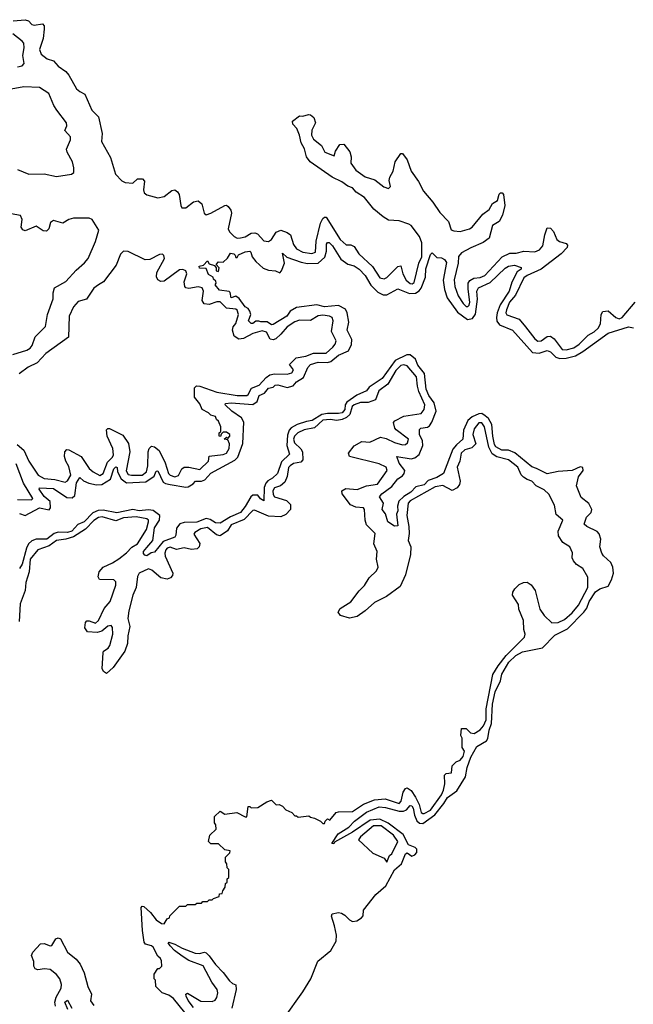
# Model space of a CAD drawing. Extents: x 2494106 to 2685573, y 758056 to 915185.
# Tile 203 of 256: x 2671669 to 2675607, y 811541 to 817856. Entities that reach past the tile are written whole.
import ezdxf

# ---------------------------------------------------------------- set-up
doc = ezdxf.new("R2010")
doc.units = 0

msp = doc.modelspace()

# ---------------------------------------------------------------- linework, layer by layer
at = {"layer": '0CON05XD'}
for points in [[(2671627.8, 817847.8), (2671705, 817855.6), (2671725, 817847.5), (2671745.8, 817825.8), (2671761.2, 817821.2), (2671815, 817830), (2671825.8, 817815.8), (2671826, 817795), (2671820.5, 817735), (2671796.9, 817665), (2671805.6, 817635), (2671844.1, 817604.1), (2671885, 817591.8), (2671915, 817557.9), (2671965, 817523.6), (2671985, 817498.9), (2672032.5, 817412.5), (2672055, 817394.6), (2672087.4, 817377.4), (2672132.7, 817275), (2672175, 817233.1), (2672198.6, 817125), (2672193.5, 817075), (2672251.2, 816971.2), (2672283.1, 816865), (2672325, 816822.7), (2672345, 816811.8), (2672395, 816808.1), (2672425, 816835.6), (2672456.7, 816835), (2672470, 816820), (2672463.2, 816765), (2672468.2, 816745), (2672485, 816731.9), (2672555, 816714.1), (2672595, 816722.2), (2672645, 816760.9), (2672665, 816763.5), (2672681.9, 816751.9), (2672692.7, 816735), (2672702.1, 816665), (2672710, 816650), (2672735, 816649.5), (2672785, 816686.7), (2672815, 816694.3), (2672838.6, 816675), (2672853.1, 816615), (2672864.6, 816604.5), (2672895, 816614.6), (2672985, 816662.9), (2672995.7, 816665.7), (2673007.6, 816657.6)], [(2671655, 817552.9), (2671685, 817560), (2671697.8, 817575), (2671688.7, 817625), (2671697.3, 817675), (2671694.5, 817704.5), (2671685, 817718.8), (2671625.8, 817765.8)], [(2671653.9, 816893.9), (2671726.7, 816865), (2671825, 816867.5), (2671905, 816850.3), (2672002, 816865), (2672015.4, 816875), (2672016.5, 816905), (2672006.7, 816945), (2671973.8, 817005), (2671969.6, 817025), (2671995, 817084.2), (2671994.1, 817104.1), (2671958.2, 817145), (2671970.8, 817175), (2671968.8, 817195), (2671907.7, 817275), (2671888.2, 817305), (2671855, 817382.9), (2671795, 817420), (2671695, 817424), (2671615, 817409.7)], [(2673007.6, 816657.6), (2673023.9, 816633.9), (2673027.3, 816615), (2673006.9, 816515), (2673015.4, 816495.4), (2673045, 816464.2), (2673065, 816454.4), (2673086, 816456), (2673115, 816462.5), (2673155, 816485.6), (2673177.8, 816487.8), (2673195, 816481.2), (2673235, 816437.5), (2673265, 816432.5), (2673285, 816446), (2673315, 816492.5), (2673345.5, 816505.5), (2673385, 816491.4), (2673406.4, 816476.4), (2673425, 816413.8), (2673445.6, 816385), (2673485, 816364.7), (2673544.5, 816355.5), (2673568.2, 816365), (2673572, 816435), (2673598.6, 816551.5), (2673615, 816580), (2673625, 816590), (2673635, 816590), (2673725, 816445.6), (2673765, 816411.2), (2673795, 816410.8), (2673815, 816400), (2673845, 816354), (2673933.7, 816273.7), (2673980.5, 816200.5), (2674007.3, 816192.7), (2674025, 816203.1), (2674095, 816272), (2674115, 816276.7), (2674128.2, 816225), (2674149.5, 816185), (2674175, 816164.6), (2674187.4, 816162.6), (2674199.9, 816170.1), (2674229.7, 816295), (2674250.7, 816335), (2674248.9, 816425), (2674235.4, 816465), (2674180.6, 816535), (2674165.7, 816545), (2674103.3, 816565), (2674035, 816570.9), (2674001.4, 816591.4), (2673940.7, 816640.7), (2673880.8, 816715), (2673828.8, 816748.8), (2673805, 816778.1), (2673775, 816787.6), (2673736.5, 816815), (2673675, 816845.9), (2673533.4, 816943.4), (2673509.6, 816975), (2673497.1, 817027.1), (2673475, 817066.7), (2673465.4, 817115.5), (2673447.5, 817157.5), (2673422.5, 817185), (2673420, 817205), (2673465, 817240), (2673485, 817237.5), (2673521.7, 817248.3), (2673535, 817246.2), (2673557.3, 817227.3), (2673568, 817195), (2673542.7, 817147.3), (2673542, 817115), (2673555, 817090), (2673605, 817048.8), (2673626.2, 817005), (2673688, 816982), (2673695, 817012.5), (2673723.9, 817056.1), (2673748.3, 817058.3), (2673787.7, 817007.7), (2673796.2, 816975), (2673793.1, 816935), (2673825, 816890), (2673885, 816847.5), (2673948.5, 816828.5), (2674005, 816784), (2674035, 816773.3), (2674047.5, 816785), (2674040, 816825), (2674043.8, 816845), (2674065, 816883.3), (2674079.5, 816945), (2674115, 816997.5), (2674125, 816997.5), (2674156.4, 816956.4), (2674180.5, 816885), (2674228.4, 816818.4), (2674260.4, 816755), (2674320.4, 816685), (2674365, 816618.9), (2674420.7, 816560.7), (2674438.8, 816508.8), (2674455, 816500.5), (2674495, 816497.7), (2674555, 816513.8), (2674572.2, 816525), (2674642, 816608), (2674681.5, 816638.5), (2674703.7, 816676.3), (2674734.5, 816695.5), (2674745, 816735.8), (2674755, 816745.6), (2674765, 816745.8), (2674774.2, 816735), (2674782, 816665), (2674768.3, 816601.7), (2674745, 816560.8), (2674703.3, 816535), (2674681.1, 816455), (2674644.2, 816425.8), (2674565, 816393.2), (2674505, 816359.6), (2674484.1, 816335.9), (2674482.2, 816295), (2674457, 816187), (2674460.9, 816145), (2674482.1, 816085), (2674515, 816034.4), (2674535, 816015.6), (2674545, 816015.6), (2674553.3, 816025), (2674558.6, 816045), (2674546.3, 816126.3), (2674546.2, 816165), (2674556.8, 816183.2), (2674582.5, 816197.5), (2674625, 816202.7), (2674655, 816215.4), (2674765, 816335.5), (2674815, 816358.2), (2674855, 816359.2), (2674905, 816371.5), (2674975, 816366.7), (2675005, 816380.6), (2675025.3, 816404.7), (2675038.6, 816475), (2675055, 816520), (2675075, 816517.5), (2675095, 816496.7), (2675115.5, 816445.5), (2675133.2, 816433.2), (2675175, 816420), (2675185, 816410), (2675183.3, 816395), (2675144.2, 816355), (2675015.2, 816254.8), (2674925, 816214.1), (2674905, 816199.2), (2674851.3, 816088.7), (2674812.4, 816045), (2674792.1, 815995), (2674789.5, 815975), (2674795, 815962.9), (2674874.6, 815934.6), (2674914.5, 815885), (2674975, 815809.4), (2674995, 815793.5), (2675015, 815795.6), (2675055, 815823.5), (2675075, 815825.5), (2675098.9, 815808.9), (2675150.7, 815740.8), (2675175, 815738.2), (2675225, 815751.2), (2675259.2, 815775), (2675316.9, 815833.1), (2675355, 815853.8), (2675382.3, 815877.7), (2675396.2, 815905), (2675400.6, 815965), (2675412, 815985), (2675445, 815988.9), (2675495.3, 815945.3), (2675515, 815937.9), (2675535, 815944.6), (2675618.8, 816045)], [(2671625, 815708.6), (2671715, 815736.7), (2671735, 815748.1), (2671748.2, 815765), (2671768.1, 815821.9), (2671835, 815888), (2671848, 815965), (2671882.9, 816065), (2671884.2, 816104.2), (2671893.1, 816136.9), (2671965, 816177.3), (2672031.3, 816248.7), (2672085, 816295.4), (2672107.8, 816325), (2672155, 816432.9), (2672176.2, 816505), (2672134.4, 816575), (2672115, 816583.1), (2672015, 816581.9), (2671985, 816574.1), (2671945, 816550.9), (2671885, 816568.2), (2671866.5, 816555), (2671855.2, 816514.8), (2671840, 816500), (2671820.5, 816500.5), (2671775, 816530.7), (2671705, 816501.8), (2671688.1, 816508.1), (2671678.2, 816525), (2671685.3, 816575), (2671675, 816600), (2671615, 816610.5)], [(2671667.7, 814687.7), (2671705, 814676.7), (2671795, 814724.3), (2671858.8, 814711.2), (2671866.2, 814725), (2671863.8, 814765), (2671825, 814798), (2671794.2, 814845), (2671797, 814853), (2671885, 814848.2), (2671970.9, 814790.9), (2672005, 814789.2), (2672022, 814805), (2672033.5, 814885), (2672055, 814918.8), (2672078.9, 814898.9), (2672112.5, 814882.5), (2672161.8, 814871.8), (2672196.4, 814873.6), (2672250.9, 814909.1), (2672273.5, 814975), (2672285, 814988), (2672293.8, 814983.8), (2672297.5, 814955), (2672319.9, 814909.9), (2672354.6, 814884.6), (2672478.5, 814891.5), (2672532.7, 814927.3), (2672545, 814960), (2672555, 814962.5), (2672589.3, 814889.3), (2672605, 814880), (2672635.4, 814875.4), (2672735, 814856.7), (2672750.9, 814859.1), (2672782, 814878), (2672797.5, 814895), (2672835, 814896.2), (2672856.1, 814903.9), (2672895, 814948.2), (2673049.7, 815030.3), (2673069.7, 815050.3), (2673101.8, 815138.2), (2673106.5, 815275), (2673092.9, 815302.9), (2673030, 815345), (2672987.5, 815385), (2672990, 815395), (2673025, 815398.5), (2673165, 815387.3), (2673192.8, 815407.2), (2673205.7, 815445), (2673239.1, 815460.9), (2673265, 815491.4), (2673295, 815498.8), (2673308, 815512), (2673325, 815513.1), (2673385, 815497.5), (2673423.5, 815506.5), (2673445, 815533.1), (2673489.6, 815560.4), (2673517.8, 815625), (2673535, 815643.5), (2673585, 815658.8), (2673645, 815656.9), (2673665, 815664.4), (2673714.3, 815705), (2673778.6, 815731.4), (2673797.8, 815772.2), (2673800.6, 815805), (2673771.4, 815865), (2673782, 815915), (2673771.1, 815975), (2673758.9, 815998.9), (2673715, 816022.7), (2673625, 816014.6), (2673575, 816027.5), (2673445, 816008.8), (2673404, 815986), (2673384, 815955), (2673295, 815900), (2673285, 815898.6), (2673257, 815917), (2673217, 815917), (2673203, 815923), (2673185, 815922.5), (2673165, 815907.5), (2673155, 815907.5), (2673137.5, 815925), (2673151.2, 815965), (2673145.9, 815985.9), (2673135, 816002.5), (2673115, 816013.8), (2673078, 816068), (2673055, 816083.3), (2673025, 816072.5), (2673020, 816105), (2673012.5, 816112.5), (2672951.7, 816121.7), (2672922.5, 816155), (2672930, 816165), (2672928.3, 816178.3), (2672911.7, 816191.7), (2672910, 816205), (2672880.7, 816220.7), (2672865, 816260), (2672821.7, 816261.7), (2672820, 816275), (2672848.3, 816281.7), (2672875, 816310), (2672885, 816290), (2672918.3, 816278.3), (2672930, 816265), (2672930, 816245), (2672945, 816240), (2672950, 816265), (2672930, 816285), (2672945, 816302.5), (2672975, 816300), (2673003, 816327), (2673021.2, 816358.8), (2673042.5, 816355), (2673052.5, 816345), (2673055, 816330), (2673065, 816330), (2673073, 816347), (2673115, 816365.8), (2673145, 816370), (2673152.5, 816365), (2673160, 816335), (2673183.3, 816305), (2673231.7, 816261.7), (2673265, 816248.8), (2673310, 816245), (2673337.5, 816232.5), (2673350, 816245), (2673367.5, 816295), (2673355, 816357.5), (2673383, 816333), (2673475, 816301.2), (2673515, 816291.2), (2673585, 816293.8), (2673627.7, 816332.3), (2673638.3, 816371.7), (2673638, 816415), (2673643.9, 816426.1), (2673653.9, 816426.1), (2673677.1, 816405), (2673729.3, 816319.3), (2673775, 816287.5), (2673815, 816276.9), (2673847.1, 816255), (2673886.9, 816215), (2673922.2, 816152.2), (2673968, 816108), (2674001.5, 816091.5), (2674025, 816090.8), (2674095, 816129.2), (2674170.6, 816100.6), (2674208.1, 816101.9), (2674232.9, 816117.1), (2674246.2, 816133.8), (2674272.9, 816205), (2674275, 816257.5), (2674305, 816350), (2674315, 816360), (2674345, 816330), (2674375, 816327.5), (2674395, 816317.5), (2674407.7, 816297.7), (2674385.7, 816185), (2674394.4, 816124.4), (2674412.5, 816072.5), (2674479.2, 815979.2), (2674542.7, 815932.7), (2674575, 815938.6), (2674593.6, 815966.4), (2674606.2, 816063.8), (2674603.2, 816115), (2674613.1, 816135), (2674689.2, 816170.8), (2674785, 816262.5), (2674805, 816274.3), (2674845, 816281.4), (2674886.1, 816266.1), (2674886.7, 816255), (2674862.5, 816237.5), (2674827.6, 816172.4), (2674810.4, 816115), (2674752.1, 816027.9), (2674732.1, 815975), (2674727.9, 815945), (2674731.7, 815921.7), (2674748.6, 815898.5), (2674830.8, 815865), (2674960.7, 815720.8), (2675002.6, 815717.4), (2675055, 815734.4), (2675075, 815724.4), (2675110.6, 815690.6), (2675135, 815682.9), (2675175, 815684.5), (2675235, 815700.4), (2675282.4, 815727.6), (2675445, 815844.4), (2675575, 815885.6), (2675608.8, 815878.8)], [(2672385.7, 814934.3), (2672453.8, 814935), (2672481.8, 814955), (2672492.2, 814995), (2672493.8, 815085), (2672500, 815105), (2672515, 815120.8), (2672535, 815115.7), (2672563, 815093), (2672603.2, 815013.3), (2672622.9, 814945), (2672635, 814933.9), (2672665, 814924.7), (2672688.5, 814931.5), (2672710, 814975), (2672724.6, 814985.5), (2672755, 814986.4), (2672825, 814970), (2672880, 815025), (2672884.3, 815055.7), (2672975, 815066), (2672995, 815076.2), (2673013.3, 815105), (2673015.9, 815135.9), (2673005, 815160), (2672980, 815165), (2672995, 815177.5), (2673005, 815170), (2673017.5, 815185), (2673016.7, 815195), (2672995, 815210), (2672975, 815210), (2672961.7, 815198.3), (2672958.3, 815181.7), (2672950, 815185), (2672950, 815205), (2672960, 815215), (2672960, 815245), (2672945, 815280), (2672931.7, 815291.7), (2672925, 815310), (2672895, 815320), (2672880, 815335), (2672840, 815355), (2672825, 815392.5), (2672791.2, 815435), (2672790, 815495), (2672803, 815507), (2672825, 815506.2), (2672935, 815466.2), (2673065, 815446.1), (2673126, 815445), (2673135, 815451.4), (2673157.3, 815492.7), (2673205, 815512.7), (2673249.6, 815560.4), (2673275, 815577.5), (2673303.7, 815583.7), (2673385, 815582.5), (2673415, 815591.2), (2673425, 815610), (2673400, 815645), (2673443.2, 815686.8), (2673505, 815697.3), (2673555, 815716.5), (2673635, 815716.7), (2673678, 815755), (2673693.8, 815775), (2673700, 815795), (2673670, 815855), (2673681.2, 815925), (2673673.8, 815945), (2673657.5, 815955), (2673615, 815961.5), (2673585, 815956.5), (2673535, 815925.6), (2673465, 815927.5), (2673435, 815917.5), (2673385.5, 815885), (2673345, 815837.8), (2673311.7, 815808.3), (2673295, 815802), (2673277.1, 815807.1), (2673251.7, 815851.7), (2673225, 815859.3), (2673165, 815842.8), (2673105, 815810.3), (2673075, 815807.3), (2673046.1, 815826.1), (2673034.7, 815864.7), (2673039.5, 815885), (2673055, 815906.2), (2673073.3, 815965), (2673065, 815992.2), (2673055, 815998.2), (2672995, 816004.6), (2672955, 816046.6), (2672935, 816046.1), (2672885, 816028), (2672852.7, 816032.7), (2672839.4, 816055), (2672847.4, 816115), (2672840.4, 816135), (2672815, 816143.2), (2672755, 816130.7), (2672735.9, 816135.9), (2672728.8, 816145), (2672724.7, 816175), (2672741.6, 816225), (2672734.6, 816245), (2672715, 816254.2), (2672695, 816250.7), (2672595, 816179.6), (2672575, 816177.1), (2672555, 816187.1), (2672546.1, 816206.1), (2672549.6, 816235), (2672597.2, 816325), (2672594.1, 816344.1), (2672585, 816351.1), (2672565, 816349.3), (2672505, 816318.6), (2672475, 816316.1), (2672365, 816369.1), (2672335, 816371.3), (2672315, 816351.1), (2672288, 816282), (2672206.1, 816173.9), (2672175, 816154.2), (2672145, 816133.8), (2672096.6, 816063.4), (2672045, 816047.5), (2672013.2, 816015), (2671985.3, 815955), (2671981.3, 815818.7), (2671836.7, 815715), (2671781.9, 815655), (2671723.4, 815626.6), (2671665, 815584.2)], [(2674205, 815045.6), (2674232, 815068), (2674257.1, 815125), (2674254.5, 815155), (2674234.5, 815195), (2674233.6, 815226.4), (2674243.3, 815236.7), (2674285, 815241.8), (2674299.2, 815250.8), (2674314.6, 815275), (2674341.5, 815345), (2674328, 815398), (2674295, 815444.5), (2674277.3, 815485), (2674267.5, 815587.5), (2674225, 815640.6), (2674209.3, 815679.3), (2674175.4, 815705.4), (2674153.9, 815706.1), (2674079.5, 815670.5), (2673994.2, 815555), (2673911.7, 815498.3), (2673895, 815474.5), (2673833.4, 815446.6), (2673768.2, 815401.8), (2673757.5, 815385), (2673754.5, 815355), (2673738.1, 815335), (2673715, 815328.9), (2673645, 815330.8), (2673607.2, 815322.8), (2673545, 815285.5), (2673508.9, 815278.9), (2673450.3, 815259.7), (2673411.8, 815238.2), (2673397.9, 815222.1), (2673388.3, 815191.7), (2673383.6, 815125), (2673400.9, 815069.1), (2673350, 815020), (2673324.3, 814945), (2673290.8, 814915), (2673261.1, 814898.9), (2673247.6, 814882.4), (2673237.3, 814855), (2673235, 814770), (2673215, 814782.5), (2673196.5, 814806.5), (2673164.4, 814805.6), (2673151.2, 814795), (2673115, 814732.5), (2673085, 814695.6), (2673022, 814668.1), (2672955, 814627.1), (2672925, 814628.5), (2672890.7, 814650.7), (2672865, 814657.3), (2672805, 814632.3), (2672725, 814630), (2672697.4, 814622.6), (2672674.5, 814595), (2672671.2, 814548.8), (2672663.9, 814536.1), (2672590.4, 814509.6), (2672535, 814440), (2672513, 814437), (2672485, 814417.5), (2672471.7, 814421.7), (2672463, 814433), (2672463.8, 814445), (2672485, 814470), (2672524, 814516), (2672535, 814596.2), (2672565.6, 814645), (2672567.5, 814675), (2672525, 814707.7), (2672495, 814711.2), (2672435, 814705.5), (2672395.4, 814714.6), (2672293, 814693), (2672205, 814710.4), (2672171.7, 814708.3), (2672138, 814692), (2672083.1, 814635), (2672041.2, 814618.8), (2672004.5, 814574.5), (2671975, 814566.2), (2671915, 814568.4), (2671890.1, 814559.9), (2671843.3, 814525), (2671775, 814524.5), (2671746.3, 814513.7), (2671726.3, 814493.7), (2671713.1, 814466.9), (2671685, 814364), (2671668.6, 814335)], [(2673816.4, 815123.6), (2673865, 815151.4), (2673915, 815145.7), (2673985, 815178.1), (2674020.2, 815170.2), (2674075, 815142.9), (2674125, 815129.4), (2674145, 815131.4), (2674158.7, 815141.3), (2674164, 815165), (2674084.5, 815224.4), (2674075.6, 815235.6), (2674068.8, 815271.2), (2674076.2, 815283.8), (2674135, 815311.9), (2674245, 815330), (2674264.4, 815355), (2674269.5, 815385), (2674231.2, 815471.2), (2674221.2, 815505), (2674215, 815566), (2674155, 815635.5), (2674135, 815642.7), (2674115, 815638.5), (2674082.2, 815605), (2674032.3, 815517.6), (2673973.3, 815475), (2673952.7, 815417.3), (2673905, 815400), (2673855, 815401.2), (2673814.4, 815385), (2673803.1, 815375), (2673787.1, 815322.8), (2673766, 815304), (2673737.8, 815292.2), (2673705, 815284.7), (2673662.1, 815292.1), (2673615, 815287), (2673561.8, 815238.2), (2673495, 815225.9), (2673454.4, 815205), (2673431.8, 815185), (2673426.9, 815165), (2673432, 815142), (2673473.4, 815103.4), (2673483.8, 815085), (2673486.2, 815033.8), (2673472.3, 815017.7), (2673425, 815009.4), (2673404.3, 814995), (2673395, 814983.3), (2673385.6, 814925), (2673370.7, 814889.3), (2673343.1, 814866.9), (2673305, 814854.2), (2673292.7, 814835), (2673295, 814811.2), (2673305, 814795.7), (2673381.3, 814771.3), (2673407, 814747), (2673406, 814715), (2673376.9, 814683.1), (2673345, 814667.5), (2673265, 814671.1), (2673175, 814709.1), (2673165, 814707.3), (2673109.3, 814650.7), (2673026.7, 814615), (2673003.2, 814576.8), (2672955, 814546.2), (2672931.1, 814551.1), (2672875, 814598.9), (2672830.4, 814589.6), (2672792.3, 814567.7), (2672785.7, 814555), (2672825.5, 814495.5), (2672820, 814475), (2672807, 814463), (2672771.5, 814458.5), (2672725, 814469.4), (2672675, 814458), (2672635, 814472.4), (2672615, 814465.9), (2672606.6, 814455), (2672599.7, 814435), (2672601.8, 814415), (2672652.5, 814305), (2672650, 814290), (2672636, 814275), (2672615, 814267.5), (2672575, 814276.2), (2672517.3, 814325), (2672495, 814333.1), (2672434.7, 814305), (2672424.3, 814285), (2672415.3, 814215), (2672394.7, 814165), (2672370, 814065), (2672363.4, 814015), (2672375.3, 813964.7), (2672362.7, 813905), (2672361.4, 813855), (2672344.5, 813805.6), (2672269.6, 813700.5), (2672225, 813662.5), (2672206.7, 813675), (2672198, 813695), (2672203.8, 813795), (2672207.5, 813805), (2672235.9, 813824.1), (2672248.3, 813841.7), (2672266.4, 813915), (2672265, 813957.5), (2672255, 813970.8), (2672235, 813965.7), (2672195, 813934), (2672165, 813926), (2672105, 813930), (2672086.2, 813955), (2672090.8, 813989.2), (2672099.3, 814000.7), (2672115, 814001.2), (2672155, 813986.2), (2672175, 814002), (2672210.2, 814079.8), (2672250.4, 814125), (2672285, 814228.8), (2672285, 814251.2), (2672272.5, 814262.5), (2672180, 814265), (2672173.1, 814283.1), (2672178.1, 814315), (2672204.3, 814345), (2672265, 814372.5), (2672305, 814398.2), (2672354.3, 814435.7), (2672387.9, 814472.1), (2672425.2, 814494.8), (2672482.3, 814585), (2672495.4, 814635.4), (2672494.4, 814645), (2672483.8, 814655), (2672417.2, 814667.2), (2672335, 814659.8), (2672285, 814641), (2672197.7, 814667.7), (2672175, 814663.6), (2672145, 814644.7), (2672091.5, 814588.5), (2672015, 814538.4), (2671965, 814523.4), (2671905, 814515.3), (2671857.8, 814482.2), (2671784.7, 814455.3), (2671736.2, 814395), (2671730.4, 814315), (2671708.9, 814245), (2671704.7, 814195), (2671671.7, 814108.3), (2671664.6, 813995.4)], [(2673365, 811450), (2673485, 811621.4), (2673537.9, 811705), (2673582.9, 811817.1), (2673665, 811885.6), (2673700, 811945), (2673701.5, 811985), (2673690, 812045), (2673669.2, 812105), (2673675, 812120), (2673715, 812129.2), (2673735, 812124.4), (2673755, 812113.1), (2673785, 812081.9), (2673805, 812072.5), (2673833.2, 812076.8), (2673862, 812095), (2673872.4, 812107.6), (2673875.8, 812145), (2673955, 812245.5), (2674018.5, 812301.5), (2674075, 812403.1), (2674118.6, 812441.4), (2674145, 812505.6), (2674155, 812511.9), (2674185, 812491.2), (2674205, 812498.5), (2674218, 812515), (2674216.7, 812535), (2674207, 812547), (2674165, 812564.4), (2674130.4, 812630.5), (2674033.2, 812703.2), (2673979.1, 812729.1), (2673917.9, 812722.1), (2673805.6, 812645), (2673690, 812580), (2673685, 812570), (2673671.7, 812571.7), (2673712.9, 812635), (2673782.1, 812677.9), (2673816.7, 812715), (2673895, 812773.3), (2673976.6, 812806.6), (2674016, 812804), (2674105, 812778.7), (2674131.5, 812778.5), (2674152, 812788), (2674175, 812816.2), (2674185, 812814), (2674195, 812798.8), (2674203, 812753.1), (2674217.9, 812717.9), (2674235, 812702.5), (2674255, 812700.9), (2674333.3, 812756.7), (2674391.5, 812828.5), (2674415, 812867.1), (2674475, 812909.5), (2674529.6, 813000.4), (2674541.3, 813058.7), (2674564, 813126), (2674603.1, 813195), (2674665, 813231.1), (2674672.2, 813245), (2674681.7, 813298.3), (2674697.6, 813342.4), (2674702.6, 813465), (2674721.1, 813545), (2674753.8, 813615), (2674762.2, 813657.8), (2674807.3, 813735), (2674852.3, 813777.7), (2674895, 813800.8), (2675025, 813827.8), (2675102.5, 813907.5), (2675185, 813949.1), (2675289.5, 814055), (2675307.6, 814082.4), (2675324.1, 814125), (2675365, 814186.7), (2675391.5, 814205), (2675445, 814222.7), (2675467, 814263), (2675480.4, 814305), (2675475.4, 814345), (2675462.1, 814375), (2675415, 814417.3), (2675404.2, 814435), (2675393, 814475), (2675397.6, 814525), (2675388.5, 814558.5), (2675374, 814574), (2675307.5, 814605), (2675290.7, 814620.7), (2675307.1, 814665), (2675335.9, 814694.1), (2675341.6, 814715), (2675322.1, 814752.1), (2675272, 814792), (2675241.4, 814865), (2675255, 814923.8), (2675286, 814964), (2675283.5, 814983.5), (2675265, 814986.9), (2675215.2, 814964.8), (2675125, 814956.9), (2675055, 814942.7), (2674985, 814978.2), (2674955, 814986.9), (2674846.8, 815076.8), (2674805, 815094.2), (2674762, 815095), (2674725, 815115.5), (2674715, 815130.8), (2674704.8, 815185), (2674699.7, 815259.7), (2674678, 815298), (2674655.8, 815315), (2674635, 815328.9), (2674615, 815327.3), (2674571.7, 815308.3), (2674545.3, 815284.7), (2674516.9, 815223.1), (2674513.1, 815165), (2674471.2, 815128.8), (2674449.6, 815100.4), (2674388.8, 814945), (2674345, 814918.5), (2674290.4, 814899.6), (2674265, 814872.7), (2674211.3, 814858.7), (2674180, 814825), (2674133.4, 814796.6), (2674102.7, 814767.3), (2674093.3, 814735), (2674095.6, 814705), (2674086.7, 814685), (2674095, 814610), (2674075, 814607.5), (2674031.2, 814635), (2674016, 814686), (2673994, 814714), (2674004.2, 814755), (2673977.5, 814795), (2673993.3, 814815), (2674057.4, 814862.6), (2674095, 814910), (2674125, 814930), (2674136.2, 814945), (2674140, 814965), (2674105, 815012), (2674090, 815055), (2674181.7, 815038.3), (2674205, 815045.6)], [(2672728.3, 811488.3), (2672655, 811578.8), (2672625, 811598.8), (2672583.9, 811613.9), (2672543.3, 811655), (2672540, 811695), (2672532.5, 811705), (2672532.5, 811735), (2672555, 811770), (2672565, 811770), (2672580, 811785), (2672579.3, 811819.3), (2672572.5, 811835), (2672555, 811850), (2672525, 811907.5), (2672515, 811916.7), (2672476.2, 811926.2), (2672468.3, 811938.3), (2672456, 812015), (2672448.3, 812161.7), (2672455, 812170), (2672465, 812167.5), (2672509.3, 812129.3), (2672545, 812082.5), (2672579.3, 812059.3), (2672595, 812056.7), (2672615, 812090), (2672630, 812095), (2672631.7, 812108.3), (2672695, 812170), (2672735, 812170), (2672745, 812180), (2672795, 812180), (2672805, 812190), (2672835, 812190), (2672845, 812200), (2672875, 812200), (2672885, 812210), (2672905, 812210), (2672911.7, 812218.3), (2672948.3, 812231.7), (2672951.7, 812248.3), (2672968.3, 812251.7), (2672971.7, 812268.3), (2672988.3, 812291.7), (2672990, 812315), (2673000, 812325), (2673000, 812345), (2673010, 812355), (2673010, 812405), (2673000, 812415), (2672998.3, 812441.7), (2672990, 812455), (2672990, 812485), (2673018.3, 812511.7), (2673020, 812525), (2672985, 812532.5), (2672945, 812570), (2672895, 812570), (2672880, 812585), (2672890, 812625), (2672930, 812665), (2672928.3, 812691.7), (2672920, 812705), (2672920, 812745), (2672955, 812780), (2672985, 812760), (2673061.7, 812771.7), (2673115, 812742.5), (2673127, 812743), (2673135, 812810), (2673145, 812810), (2673155, 812800), (2673197, 812803), (2673255, 812840), (2673285, 812850), (2673315, 812820), (2673335, 812822.5), (2673355, 812812.5), (2673377, 812787), (2673415, 812770), (2673435, 812750), (2673445, 812750), (2673455, 812740), (2673525, 812750), (2673535, 812740), (2673560, 812735), (2673600, 812715), (2673615, 812700), (2673625, 812700), (2673630, 812715), (2673645, 812730), (2673658.3, 812721.7), (2673700, 812770), (2673715, 812776), (2673805, 812778.1), (2673875, 812824.1), (2673945, 812852.4), (2674015, 812857.7), (2674105, 812829.4), (2674117.2, 812842.8), (2674128.8, 812901.2), (2674145, 812924.6), (2674155, 812928.8), (2674181.1, 812911.1), (2674209.1, 812869.1), (2674232.8, 812822.8), (2674245, 812771.4), (2674255, 812763.8), (2674265, 812765.5), (2674305, 812785.6), (2674375.3, 812885), (2674389.4, 812915), (2674396.2, 812955), (2674395, 813010), (2674405, 813020), (2674440, 813025), (2674445, 813070), (2674470, 813095), (2674495, 813107.5), (2674515, 813130), (2674523.6, 813163.6), (2674508.3, 813188.3), (2674508.3, 813248.3), (2674500, 813265), (2674505, 813310), (2674535, 813310), (2674562, 813282), (2674585, 813276.7), (2674625, 813301.2), (2674645, 813326.2), (2674662.7, 813365), (2674662.5, 813435), (2674705.5, 813655), (2674739.1, 813710.9), (2674791.4, 813778.6), (2674909.2, 813895), (2674912.5, 813915), (2674904.3, 813945), (2674902.2, 814002.2), (2674872.5, 814075), (2674870, 814105), (2674831.2, 814165), (2674833.3, 814185), (2674847.5, 814205), (2674875, 814232.5), (2674903, 814247), (2674925, 814247.5), (2674951.7, 814231.7), (2674976, 814195), (2675007.5, 814075), (2675035, 814033.8), (2675085, 813987.5), (2675125, 813990), (2675165, 814009.1), (2675215, 814051.5), (2675255, 814101.4), (2675316, 814215), (2675315, 814280), (2675282, 814335), (2675241.7, 814361.7), (2675222.5, 814385), (2675214.4, 814405), (2675215.6, 814435.6), (2675198.8, 814475), (2675155, 814503.1), (2675126.5, 814545), (2675124.6, 814575.4), (2675154.2, 814645), (2675111.1, 814681.1), (2675101.4, 814741.4), (2675065, 814812.5), (2675035, 814840), (2674983.3, 814865), (2674955, 814896.2), (2674925, 814906), (2674902.2, 814922.2), (2674887.3, 814937.3), (2674865.4, 814985), (2674805, 815033.3), (2674731.2, 815051.2), (2674700.9, 815070.9), (2674678.8, 815115), (2674651.8, 815245), (2674635, 815270), (2674615, 815270), (2674585, 815232), (2674577.1, 815195), (2674595.5, 815135), (2674570.7, 815110.7), (2674525, 815096.2), (2674502.1, 815075), (2674493.3, 815025), (2674476.9, 814985), (2674495.5, 814895), (2674492.2, 814875), (2674477, 814853), (2674445, 814837.1), (2674385, 814868), (2674335, 814860), (2674175, 814769.2), (2674161.2, 814755), (2674152.9, 814675), (2674166.8, 814605), (2674168.8, 814561.2), (2674162.5, 814515), (2674178.2, 814475), (2674175.9, 814425), (2674145.8, 814294.2), (2674109.8, 814220.2), (2674023.1, 814156.9), (2673945, 814117.1), (2673886.4, 814063.6), (2673835, 814028.5), (2673785, 814018), (2673727.5, 814035), (2673713.3, 814055), (2673725, 814080), (2673795, 814122), (2673847.6, 814192.4), (2673882.4, 814227.6), (2673910.8, 814275), (2673959.6, 814320.4), (2673968.6, 814345), (2673958.2, 814395), (2673962.2, 814445), (2673942.3, 814495), (2673949.3, 814559.3), (2673894, 814615), (2673885.5, 814645.5), (2673881.4, 814715), (2673874.4, 814724.4), (2673825, 814729.6), (2673791.4, 814745), (2673738.8, 814815), (2673736.2, 814835), (2673761.4, 814848.6), (2673835, 814842.5), (2673895, 814866.2), (2673965, 814875.8), (2674027.1, 814965), (2674020, 814985), (2673975, 815006.9), (2673785, 815053.8), (2673779.2, 815075), (2673816.4, 815123.6)], [(2671651.7, 815131.7), (2671695, 815094), (2671728.5, 815025), (2671787.8, 814935), (2671825, 814912.9), (2671895, 814906), (2671961.3, 814888.7), (2671975, 814898.6), (2671997, 814935), (2671985, 814990.8), (2671964.7, 815025), (2671956.7, 815053.3), (2671959.1, 815085), (2671971.2, 815098.8), (2671985, 815097.5), (2672064.3, 815054.3), (2672115, 814976.9), (2672141.4, 814955), (2672183.1, 814933.1), (2672205, 814944.4), (2672232.8, 815017.2), (2672265, 815050), (2672271.8, 815065), (2672267.4, 815105), (2672230, 815185), (2672226, 815225), (2672235, 815234), (2672245, 815234), (2672330.4, 815190.4), (2672367.6, 815137.6), (2672376, 815085), (2672352.7, 814962.7), (2672365, 814937.9), (2672385.7, 814934.3)], [(2671655, 814777.8), (2671743.6, 814776.4), (2671753.3, 814785), (2671692.5, 814882.5), (2671646.9, 815006.9)], [(2674025, 812452.5), (2674042.5, 812495), (2674057.5, 812505), (2674096, 812585), (2674067.1, 812625), (2673987.8, 812685), (2673940, 812685), (2673856.7, 812615), (2673842.5, 812595), (2673935, 812510), (2674007, 812477), (2674025, 812452.5)], [(2671898.9, 811528.9), (2671895.4, 811555), (2671903.1, 811586.9), (2671935, 811643.3), (2671938.1, 811668.1), (2671926.7, 811705), (2671905, 811732.5), (2671865, 811763.3), (2671827.3, 811767.3), (2671785, 811760.8), (2671767.7, 811767.7), (2671760, 811785), (2671759.2, 811815), (2671743.9, 811853.9), (2671753.3, 811875), (2671801.4, 811928.6), (2671825, 811930.8), (2671865, 811916.2), (2671875, 811918.8), (2671900, 811960), (2671915, 811966.2), (2671930, 811960), (2671975, 811876), (2672030.8, 811830.8), (2672057.8, 811797.8), (2672083.2, 811743.2), (2672106.2, 811655), (2672130, 811605), (2672123, 811563), (2672145, 811532.5)], [(2672785, 811520.6), (2672749.2, 811565), (2672736.8, 811593.2), (2672736, 811605), (2672745, 811611.4), (2672831, 811561), (2672905, 811559.5), (2672922.3, 811567.7), (2672934.7, 811585), (2672940.3, 811615), (2672936.7, 811635), (2672902.3, 811682.3), (2672847, 811787), (2672755, 811822.6), (2672710.5, 811850.5), (2672661.8, 811885), (2672634.6, 811915), (2672621.2, 811935), (2672625, 811938.8), (2672665, 811927.2), (2672711.4, 811901.4), (2672795, 811868), (2672823.1, 811866.9), (2672855, 811874.4), (2672865, 811870), (2672885, 811852.5), (2672925.2, 811795.2), (2672974.8, 811744.8), (2673015, 811692.1), (2673035, 811673.3), (2673055.8, 811665), (2673057.7, 811635), (2673029.3, 811515)], [(2671977.9, 811507.9), (2671957.5, 811555), (2671975, 811566.7), (2672004, 811515)]]:
    msp.add_lwpolyline(points, dxfattribs=at)

doc.saveas('drawing.dxf')
